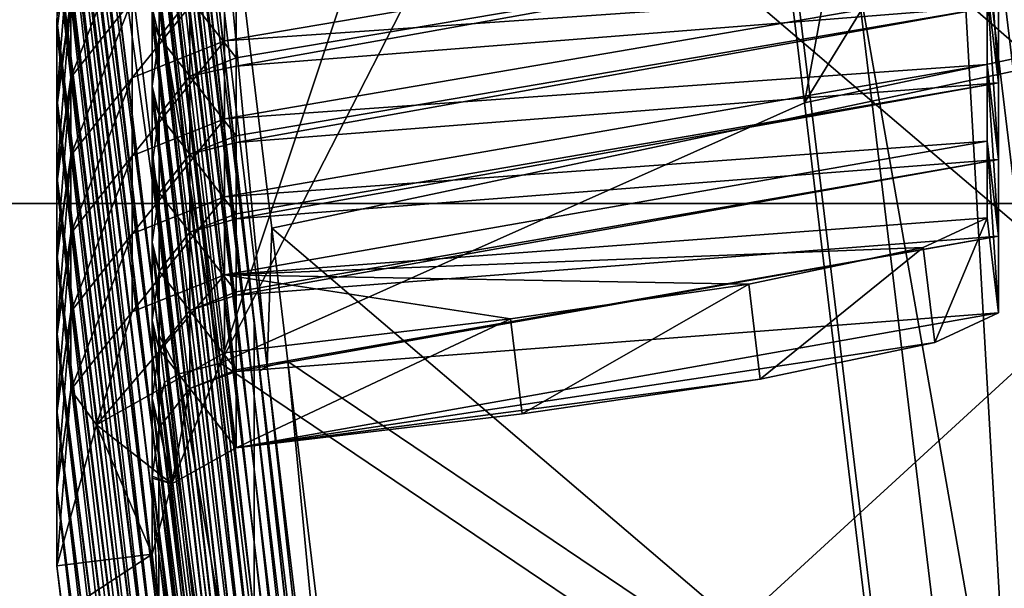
# Model space of a CAD drawing. Extents: x -1633 to 62, y -535 to 375.
# Tile 228 of 256: x -206 to -196, y 31 to 37. Entities that reach past the tile are written whole.
import ezdxf

# ---------------------------------------------------------------- set-up
doc = ezdxf.new("R2010")
doc.units = 0
doc.header["$LTSCALE"] = 33.374815
for name, color, linetype in [('1003', 7, 'CONTINUOUS'), ('1004', 7, 'CONTINUOUS'), ('1041', 7, 'CONTINUOUS'), ('1046', 7, 'CONTINUOUS'), ('1073', 7, 'CONTINUOUS'), ('1074', 7, 'CONTINUOUS'), ('1084', 7, 'CONTINUOUS'), ('1086', 7, 'CONTINUOUS'), ('1087', 7, 'CONTINUOUS'), ('1089', 7, 'CONTINUOUS'), ('1090', 7, 'CONTINUOUS'), ('1092', 7, 'CONTINUOUS'), ('1106', 7, 'CONTINUOUS'), ('409', 7, 'CONTINUOUS'), ('411', 7, 'CONTINUOUS'), ('46', 7, 'CONTINUOUS'), ('47', 7, 'CONTINUOUS'), ('997', 7, 'CONTINUOUS'), ('998', 7, 'CONTINUOUS')]:
    doc.layers.add(name, color=color, linetype=linetype)

msp = doc.modelspace()

# ---------------------------------------------------------------- linework, layer by layer
at = {"layer": '1003', "color": 7, "linetype": 'CONTINUOUS'}
for points in [[(-192.393, 44.984, 363.021), (-196.295, 44.158, 359.15), (-197.755, 36.245, 357.494), (-192.393, 44.984, 363.021)], [(-192.393, 44.984, 363.021), (-197.755, 36.245, 357.494), (-191.498, 37.568, 363.701), (-192.393, 44.984, 363.021)], [(-196.295, 44.158, 359.15), (-198.649, 43.66, 356.815), (-197.755, 36.245, 357.494), (-196.295, 44.158, 359.15)], [(-203.838, 33.535, 351.42), (-198.649, 43.66, 356.815), (-200.598, 43.248, 354.882), (-203.838, 33.535, 351.42)], [(-198.649, 43.66, 356.815), (-203.838, 33.535, 351.42), (-197.755, 36.245, 357.494), (-198.649, 43.66, 356.815)], [(-204.9, 42.338, 350.614), (-203.838, 33.535, 351.42), (-200.598, 43.248, 354.882), (-204.9, 42.338, 350.614)], [(-197.755, 36.245, 357.494), (-196.86, 28.83, 358.173), (-191.498, 37.568, 363.701), (-197.755, 36.245, 357.494)], [(-191.498, 37.568, 363.701), (-196.86, 28.83, 358.173), (-190.603, 30.153, 364.38), (-191.498, 37.568, 363.701)], [(-197.755, 36.245, 357.494), (-203.838, 33.535, 351.42), (-196.86, 28.83, 358.173), (-197.755, 36.245, 357.494)], [(-203.838, 33.535, 351.42), (-202.774, 24.724, 352.227), (-196.86, 28.83, 358.173), (-203.838, 33.535, 351.42)]]:
    msp.add_3dface(points, dxfattribs=at)
at = {"layer": '1004', "color": 7, "linetype": 'CONTINUOUS'}
for points in [[(-204.479, 33.831, 349.973), (-205.482, 42.058, 348.317), (-205.541, 41.991, 342.145), (-204.479, 33.831, 349.973)], [(-205.482, 42.14, 349.212), (-205.482, 42.058, 348.317), (-204.479, 33.831, 349.973), (-205.482, 42.14, 349.212)], [(-204.479, 33.072, 341.681), (-204.479, 33.831, 349.973), (-205.541, 41.991, 342.145), (-204.479, 33.072, 341.681)], [(-205.541, 41.757, 339.593), (-204.479, 33.072, 341.681), (-205.541, 41.991, 342.145), (-205.541, 41.757, 339.593)], [(-205.541, 41.178, 333.27), (-204.479, 33.072, 341.681), (-205.541, 41.757, 339.593), (-205.541, 41.178, 333.27)], [(-204.479, 32.313, 333.389), (-204.479, 33.072, 341.681), (-205.541, 41.178, 333.27), (-204.479, 32.313, 333.389)], [(-205.541, 40.963, 330.915), (-204.479, 32.313, 333.389), (-205.541, 41.178, 333.27), (-205.541, 40.963, 330.915)], [(-205.541, 40.366, 324.395), (-204.479, 32.313, 333.389), (-205.541, 40.963, 330.915), (-205.541, 40.366, 324.395)], [(-204.479, 31.553, 325.097), (-204.479, 32.313, 333.389), (-205.541, 40.366, 324.395), (-204.479, 31.553, 325.097)], [(-205.541, 40.168, 322.237), (-204.479, 31.553, 325.097), (-205.541, 40.366, 324.395), (-205.541, 40.168, 322.237)], [(-204.479, 30.794, 316.805), (-204.479, 31.553, 325.097), (-205.541, 40.168, 322.237), (-204.479, 30.794, 316.805)], [(-205.541, 39.553, 315.52), (-204.479, 30.794, 316.805), (-205.541, 40.168, 322.237), (-205.541, 39.553, 315.52)], [(-205.541, 39.373, 313.559), (-204.479, 30.794, 316.805), (-205.541, 39.553, 315.52), (-205.541, 39.373, 313.559)], [(-204.479, 30.035, 308.513), (-204.479, 30.794, 316.805), (-205.541, 39.373, 313.559), (-204.479, 30.035, 308.513)], [(-205.541, 38.74, 306.645), (-204.479, 30.035, 308.513), (-205.541, 39.373, 313.559), (-205.541, 38.74, 306.645)], [(-205.541, 38.579, 304.881), (-204.479, 30.035, 308.513), (-205.541, 38.74, 306.645), (-205.541, 38.579, 304.881)], [(-204.479, 29.275, 300.221), (-204.479, 30.035, 308.513), (-205.541, 38.579, 304.881), (-204.479, 29.275, 300.221)], [(-205.541, 37.928, 297.77), (-204.479, 29.275, 300.221), (-205.541, 38.579, 304.881), (-205.541, 37.928, 297.77)], [(-205.541, 37.784, 296.203), (-204.479, 29.275, 300.221), (-205.541, 37.928, 297.77), (-205.541, 37.784, 296.203)], [(-204.479, 28.516, 291.929), (-204.479, 29.275, 300.221), (-205.541, 37.784, 296.203), (-204.479, 28.516, 291.929)], [(-205.541, 37.115, 288.895), (-204.479, 28.516, 291.929), (-205.541, 37.784, 296.203), (-205.541, 37.115, 288.895)], [(-205.541, 36.989, 287.525), (-204.479, 28.516, 291.929), (-205.541, 37.115, 288.895), (-205.541, 36.989, 287.525)], [(-204.479, 27.757, 283.637), (-204.479, 28.516, 291.929), (-205.541, 36.989, 287.525), (-204.479, 27.757, 283.637)], [(-205.541, 36.302, 280.02), (-204.479, 27.757, 283.637), (-205.541, 36.989, 287.525), (-205.541, 36.302, 280.02)], [(-205.541, 36.195, 278.847), (-204.479, 27.757, 283.637), (-205.541, 36.302, 280.02), (-205.541, 36.195, 278.847)], [(-204.479, 26.998, 275.345), (-204.479, 27.757, 283.637), (-205.541, 36.195, 278.847), (-204.479, 26.998, 275.345)], [(-205.541, 35.49, 271.145), (-204.479, 26.998, 275.345), (-205.541, 36.195, 278.847), (-205.541, 35.49, 271.145)], [(-205.541, 35.4, 270.169), (-204.479, 26.998, 275.345), (-205.541, 35.49, 271.145), (-205.541, 35.4, 270.169)], [(-204.479, 26.238, 267.053), (-204.479, 26.998, 275.345), (-205.541, 35.4, 270.169), (-204.479, 26.238, 267.053)], [(-205.541, 34.677, 262.27), (-204.479, 26.238, 267.053), (-205.541, 35.4, 270.169), (-205.541, 34.677, 262.27)], [(-205.541, 34.606, 261.491), (-204.479, 26.238, 267.053), (-205.541, 34.677, 262.27), (-205.541, 34.606, 261.491)], [(-204.479, 25.479, 258.761), (-204.479, 26.238, 267.053), (-205.541, 34.606, 261.491), (-204.479, 25.479, 258.761)], [(-205.541, 33.864, 253.395), (-204.479, 25.479, 258.761), (-205.541, 34.606, 261.491), (-205.541, 33.864, 253.395)], [(-205.541, 33.811, 252.813), (-204.479, 25.479, 258.761), (-205.541, 33.864, 253.395), (-205.541, 33.811, 252.813)], [(-204.479, 24.72, 250.469), (-204.479, 25.479, 258.761), (-205.541, 33.811, 252.813), (-204.479, 24.72, 250.469)], [(-205.541, 33.051, 244.52), (-204.479, 24.72, 250.469), (-205.541, 33.811, 252.813), (-205.541, 33.051, 244.52)], [(-204.479, 33.831, 349.973), (-204.479, 33.072, 341.681), (-204.419, 33.337, 350.018), (-204.479, 33.831, 349.973)], [(-204.419, 33.337, 350.018), (-204.479, 33.072, 341.681), (-203.415, 25.02, 350.779), (-204.419, 33.337, 350.018)], [(-205.541, 33.016, 244.135), (-204.479, 24.72, 250.469), (-205.541, 33.051, 244.52), (-205.541, 33.016, 244.135)], [(-204.479, 33.072, 341.681), (-204.479, 32.313, 333.389), (-203.415, 24.26, 342.488), (-204.479, 33.072, 341.681)], [(-203.415, 25.02, 350.779), (-204.479, 33.072, 341.681), (-203.415, 24.26, 342.488), (-203.415, 25.02, 350.779)], [(-204.479, 23.96, 242.177), (-204.479, 24.72, 250.469), (-205.541, 33.016, 244.135), (-204.479, 23.96, 242.177)], [(-205.541, 32.239, 235.645), (-204.479, 23.96, 242.177), (-205.541, 33.016, 244.135), (-205.541, 32.239, 235.645)], [(-204.479, 32.313, 333.389), (-204.479, 31.553, 325.097), (-203.415, 23.501, 334.196), (-204.479, 32.313, 333.389)], [(-203.415, 24.26, 342.488), (-204.479, 32.313, 333.389), (-203.415, 23.501, 334.196), (-203.415, 24.26, 342.488)], [(-205.541, 32.222, 235.457), (-204.479, 23.96, 242.177), (-205.541, 32.239, 235.645), (-205.541, 32.222, 235.457)], [(-204.479, 23.201, 233.885), (-204.479, 23.96, 242.177), (-205.541, 32.222, 235.457), (-204.479, 23.201, 233.885)], [(-205.541, 31.427, 226.779), (-204.479, 23.201, 233.885), (-205.541, 32.222, 235.457), (-205.541, 31.427, 226.779)], [(-204.479, 31.553, 325.097), (-204.479, 30.794, 316.805), (-203.415, 22.742, 325.904), (-204.479, 31.553, 325.097)], [(-203.415, 23.501, 334.196), (-204.479, 31.553, 325.097), (-203.415, 22.742, 325.904), (-203.415, 23.501, 334.196)], [(-205.482, 30.933, 226.824), (-204.479, 23.201, 233.885), (-205.541, 31.427, 226.779), (-205.482, 30.933, 226.824)]]:
    msp.add_3dface(points, dxfattribs=at)
at = {"layer": '1041', "color": 7, "linetype": 'CONTINUOUS'}
for points in [[(-204.413, 42.302, 349.581), (-204.198, 42.358, 349.902), (-203.351, 33.5, 350.387), (-204.413, 42.302, 349.581)], [(-204.198, 42.358, 349.902), (-203.303, 34.942, 350.581), (-203.351, 33.5, 350.387), (-204.198, 42.358, 349.902)], [(-203.486, 33.95, 349.962), (-204.489, 42.258, 349.201), (-204.413, 42.302, 349.581), (-203.486, 33.95, 349.962)], [(-203.426, 33.456, 350.007), (-203.486, 33.95, 349.962), (-204.413, 42.302, 349.581), (-203.426, 33.456, 350.007)], [(-203.426, 33.456, 350.007), (-204.413, 42.302, 349.581), (-203.351, 33.5, 350.387), (-203.426, 33.456, 350.007)], [(-203.303, 34.942, 350.581), (-203.136, 33.555, 350.708), (-203.351, 33.5, 350.387), (-203.303, 34.942, 350.581)], [(-203.351, 33.5, 350.387), (-203.136, 33.555, 350.708), (-202.287, 24.688, 351.194), (-203.351, 33.5, 350.387)], [(-203.136, 33.555, 350.708), (-202.408, 27.527, 351.26), (-202.287, 24.688, 351.194), (-203.136, 33.555, 350.708)], [(-202.423, 25.138, 350.769), (-203.426, 33.456, 350.007), (-203.351, 33.5, 350.387), (-202.423, 25.138, 350.769)], [(-202.363, 24.644, 350.814), (-202.423, 25.138, 350.769), (-203.351, 33.5, 350.387), (-202.363, 24.644, 350.814)], [(-202.363, 24.644, 350.814), (-203.351, 33.5, 350.387), (-202.287, 24.688, 351.194), (-202.363, 24.644, 350.814)]]:
    msp.add_3dface(points, dxfattribs=at)
at = {"layer": '1046', "color": 7, "linetype": 'CONTINUOUS'}
for points in [[(-203.838, 33.535, 351.42), (-204.9, 42.338, 350.614), (-205.33, 42.227, 349.972), (-203.838, 33.535, 351.42)], [(-205.482, 42.14, 349.212), (-204.268, 33.425, 350.778), (-205.33, 42.227, 349.972), (-205.482, 42.14, 349.212)], [(-204.268, 33.425, 350.778), (-203.838, 33.535, 351.42), (-205.33, 42.227, 349.972), (-204.268, 33.425, 350.778)], [(-205.482, 42.14, 349.212), (-204.479, 33.831, 349.973), (-204.268, 33.425, 350.778), (-205.482, 42.14, 349.212)], [(-204.479, 33.831, 349.973), (-204.419, 33.337, 350.018), (-204.268, 33.425, 350.778), (-204.479, 33.831, 349.973)], [(-203.838, 33.535, 351.42), (-204.268, 33.425, 350.778), (-202.774, 24.724, 352.227), (-203.838, 33.535, 351.42)], [(-204.268, 33.425, 350.778), (-204.419, 33.337, 350.018), (-203.205, 24.613, 351.585), (-204.268, 33.425, 350.778)], [(-204.419, 33.337, 350.018), (-203.415, 25.02, 350.779), (-203.205, 24.613, 351.585), (-204.419, 33.337, 350.018)], [(-202.774, 24.724, 352.227), (-204.268, 33.425, 350.778), (-203.205, 24.613, 351.585), (-202.774, 24.724, 352.227)]]:
    msp.add_3dface(points, dxfattribs=at)
at = {"layer": '1073', "color": 7, "linetype": 'CONTINUOUS'}
for points in [[(-203.794, 36.892, 262.067), (-203.794, 37.705, 270.942), (-195.851, 38.243, 266.356), (-203.794, 36.892, 262.067)], [(-195.851, 37.445, 257.634), (-203.794, 36.892, 262.067), (-195.851, 38.243, 266.356), (-195.851, 37.445, 257.634)], [(-203.794, 36.079, 253.192), (-203.794, 36.892, 262.067), (-195.851, 37.445, 257.634), (-203.794, 36.079, 253.192)], [(-195.851, 36.646, 248.912), (-203.794, 36.079, 253.192), (-195.851, 37.445, 257.634), (-195.851, 36.646, 248.912)], [(-203.794, 35.267, 244.317), (-203.794, 36.079, 253.192), (-195.851, 36.646, 248.912), (-203.794, 35.267, 244.317)], [(-195.851, 35.847, 240.19), (-203.794, 35.267, 244.317), (-195.851, 36.646, 248.912), (-195.851, 35.847, 240.19)], [(-203.794, 34.454, 235.442), (-203.794, 35.267, 244.317), (-195.851, 35.847, 240.19), (-203.794, 34.454, 235.442)], [(-195.851, 35.049, 231.468), (-203.794, 34.454, 235.442), (-195.851, 35.847, 240.19), (-195.851, 35.049, 231.468)], [(-203.794, 34.454, 235.442), (-195.851, 35.049, 231.468), (-196.517, 34.741, 228.986), (-203.794, 34.454, 235.442)], [(-198.333, 34.357, 227.184), (-203.794, 34.454, 235.442), (-196.517, 34.741, 228.986), (-198.333, 34.357, 227.184)], [(-203.794, 33.642, 226.576), (-203.794, 34.454, 235.442), (-200.816, 33.999, 226.544), (-203.794, 33.642, 226.576)], [(-200.816, 33.999, 226.544), (-203.794, 34.454, 235.442), (-198.333, 34.357, 227.184), (-200.816, 33.999, 226.544)]]:
    msp.add_3dface(points, dxfattribs=at)
at = {"layer": '1074', "color": 7, "linetype": 'CONTINUOUS'}
for points in [[(-203.675, 36.716, 271.033), (-203.675, 36.627, 270.057), (-195.732, 38.053, 275.168), (-203.675, 36.716, 271.033)], [(-195.732, 38.053, 275.168), (-203.675, 36.627, 270.057), (-195.732, 37.255, 266.446), (-195.732, 38.053, 275.168)], [(-203.675, 37.421, 278.735), (-203.675, 36.716, 271.033), (-195.732, 38.053, 275.168), (-203.675, 37.421, 278.735)], [(-203.675, 35.903, 262.158), (-203.675, 35.832, 261.379), (-195.732, 37.255, 266.446), (-203.675, 35.903, 262.158)], [(-195.732, 37.255, 266.446), (-203.675, 35.832, 261.379), (-195.732, 36.456, 257.724), (-195.732, 37.255, 266.446)], [(-203.675, 36.627, 270.057), (-203.675, 35.903, 262.158), (-195.732, 37.255, 266.446), (-203.675, 36.627, 270.057)], [(-203.675, 35.091, 253.283), (-203.675, 35.037, 252.701), (-195.732, 36.456, 257.724), (-203.675, 35.091, 253.283)], [(-195.732, 36.456, 257.724), (-203.675, 35.037, 252.701), (-195.732, 35.657, 249.003), (-195.732, 36.456, 257.724)], [(-203.675, 35.832, 261.379), (-203.675, 35.091, 253.283), (-195.732, 36.456, 257.724), (-203.675, 35.832, 261.379)], [(-203.675, 34.278, 244.408), (-203.675, 34.243, 244.023), (-195.732, 35.657, 249.003), (-203.675, 34.278, 244.408)], [(-195.732, 35.657, 249.003), (-203.675, 34.243, 244.023), (-195.732, 34.859, 240.281), (-195.732, 35.657, 249.003)], [(-203.675, 35.037, 252.701), (-203.675, 34.278, 244.408), (-195.732, 35.657, 249.003), (-203.675, 35.037, 252.701)], [(-203.675, 33.465, 235.533), (-203.675, 33.448, 235.345), (-195.732, 34.859, 240.281), (-203.675, 33.465, 235.533)], [(-195.732, 34.859, 240.281), (-203.675, 33.448, 235.345), (-195.732, 34.06, 231.559), (-195.732, 34.859, 240.281)], [(-203.675, 34.243, 244.023), (-203.675, 33.465, 235.533), (-195.732, 34.859, 240.281), (-203.675, 34.243, 244.023)], [(-203.675, 33.448, 235.345), (-203.675, 32.653, 226.667), (-195.732, 34.06, 231.559), (-203.675, 33.448, 235.345)], [(-195.732, 34.06, 231.559), (-203.675, 32.653, 226.667), (-196.397, 33.752, 229.076), (-195.732, 34.06, 231.559)], [(-196.397, 33.752, 229.076), (-203.675, 32.653, 226.667), (-198.214, 33.368, 227.274), (-196.397, 33.752, 229.076)], [(-203.675, 32.653, 226.667), (-200.696, 33.01, 226.634), (-198.214, 33.368, 227.274), (-203.675, 32.653, 226.667)]]:
    msp.add_3dface(points, dxfattribs=at)
at = {"layer": '1084', "color": 7, "linetype": 'CONTINUOUS'}
for points in [[(-204.548, 31.546, 226.768), (-205.482, 30.933, 226.824), (-205.541, 31.427, 226.779), (-204.548, 31.546, 226.768)], [(-204.548, 31.546, 226.768), (-204.489, 31.051, 226.813), (-205.482, 30.933, 226.824), (-204.548, 31.546, 226.768)]]:
    msp.add_3dface(points, dxfattribs=at)
at = {"layer": '1086', "color": 7, "linetype": 'CONTINUOUS'}
for points in [[(-205.541, 36.302, 280.02), (-205.541, 36.989, 287.525), (-205.395, 38.135, 288.802), (-205.541, 36.302, 280.02)], [(-205.395, 37.323, 279.927), (-205.541, 36.302, 280.02), (-205.395, 38.135, 288.802), (-205.395, 37.323, 279.927)], [(-205.541, 36.989, 287.525), (-205.541, 37.115, 288.895), (-205.395, 38.135, 288.802), (-205.541, 36.989, 287.525)], [(-204.755, 37.321, 270.977), (-205.395, 36.51, 271.052), (-204.755, 38.134, 279.852), (-204.755, 37.321, 270.977)], [(-204.755, 38.134, 279.852), (-205.395, 36.51, 271.052), (-205.395, 37.323, 279.927), (-204.755, 38.134, 279.852)], [(-203.794, 36.892, 262.067), (-204.755, 36.508, 262.102), (-203.794, 37.705, 270.942), (-203.794, 36.892, 262.067)], [(-203.794, 37.705, 270.942), (-204.755, 36.508, 262.102), (-204.755, 37.321, 270.977), (-203.794, 37.705, 270.942)], [(-205.541, 35.49, 271.145), (-205.541, 36.195, 278.847), (-205.395, 37.323, 279.927), (-205.541, 35.49, 271.145)], [(-205.395, 36.51, 271.052), (-205.541, 35.49, 271.145), (-205.395, 37.323, 279.927), (-205.395, 36.51, 271.052)], [(-205.541, 36.195, 278.847), (-205.541, 36.302, 280.02), (-205.395, 37.323, 279.927), (-205.541, 36.195, 278.847)], [(-204.755, 36.508, 262.102), (-205.395, 35.697, 262.177), (-204.755, 37.321, 270.977), (-204.755, 36.508, 262.102)], [(-204.755, 37.321, 270.977), (-205.395, 35.697, 262.177), (-205.395, 36.51, 271.052), (-204.755, 37.321, 270.977)], [(-203.794, 36.079, 253.192), (-204.755, 35.696, 253.227), (-203.794, 36.892, 262.067), (-203.794, 36.079, 253.192)], [(-203.794, 36.892, 262.067), (-204.755, 35.696, 253.227), (-204.755, 36.508, 262.102), (-203.794, 36.892, 262.067)], [(-205.541, 34.677, 262.27), (-205.541, 35.4, 270.169), (-205.395, 36.51, 271.052), (-205.541, 34.677, 262.27)], [(-205.395, 35.697, 262.177), (-205.541, 34.677, 262.27), (-205.395, 36.51, 271.052), (-205.395, 35.697, 262.177)], [(-205.541, 35.4, 270.169), (-205.541, 35.49, 271.145), (-205.395, 36.51, 271.052), (-205.541, 35.4, 270.169)], [(-204.755, 35.696, 253.227), (-205.395, 34.885, 253.302), (-204.755, 36.508, 262.102), (-204.755, 35.696, 253.227)], [(-204.755, 36.508, 262.102), (-205.395, 34.885, 253.302), (-205.395, 35.697, 262.177), (-204.755, 36.508, 262.102)], [(-203.794, 35.267, 244.317), (-204.755, 34.883, 244.352), (-203.794, 36.079, 253.192), (-203.794, 35.267, 244.317)], [(-203.794, 36.079, 253.192), (-204.755, 34.883, 244.352), (-204.755, 35.696, 253.227), (-203.794, 36.079, 253.192)], [(-205.541, 33.864, 253.395), (-205.541, 34.606, 261.491), (-205.395, 35.697, 262.177), (-205.541, 33.864, 253.395)], [(-205.395, 34.885, 253.302), (-205.541, 33.864, 253.395), (-205.395, 35.697, 262.177), (-205.395, 34.885, 253.302)], [(-205.541, 34.606, 261.491), (-205.541, 34.677, 262.27), (-205.395, 35.697, 262.177), (-205.541, 34.606, 261.491)], [(-204.755, 34.883, 244.352), (-205.395, 34.072, 244.427), (-204.755, 35.696, 253.227), (-204.755, 34.883, 244.352)], [(-204.755, 35.696, 253.227), (-205.395, 34.072, 244.427), (-205.395, 34.885, 253.302), (-204.755, 35.696, 253.227)], [(-203.794, 34.454, 235.442), (-204.755, 34.07, 235.477), (-203.794, 35.267, 244.317), (-203.794, 34.454, 235.442)], [(-203.794, 35.267, 244.317), (-204.755, 34.07, 235.477), (-204.755, 34.883, 244.352), (-203.794, 35.267, 244.317)], [(-205.541, 33.051, 244.52), (-205.541, 33.811, 252.813), (-205.395, 34.885, 253.302), (-205.541, 33.051, 244.52)], [(-205.395, 34.072, 244.427), (-205.541, 33.051, 244.52), (-205.395, 34.885, 253.302), (-205.395, 34.072, 244.427)], [(-205.541, 33.811, 252.813), (-205.541, 33.864, 253.395), (-205.395, 34.885, 253.302), (-205.541, 33.811, 252.813)], [(-204.755, 34.07, 235.477), (-205.395, 33.259, 235.552), (-204.755, 34.883, 244.352), (-204.755, 34.07, 235.477)], [(-204.755, 34.883, 244.352), (-205.395, 33.259, 235.552), (-205.395, 34.072, 244.427), (-204.755, 34.883, 244.352)], [(-203.794, 34.454, 235.442), (-203.794, 33.642, 226.576), (-205.128, 32.895, 226.645), (-203.794, 34.454, 235.442)], [(-204.755, 34.07, 235.477), (-203.794, 34.454, 235.442), (-205.128, 32.895, 226.645), (-204.755, 34.07, 235.477)], [(-205.541, 32.239, 235.645), (-205.541, 33.016, 244.135), (-205.395, 34.072, 244.427), (-205.541, 32.239, 235.645)], [(-205.395, 33.259, 235.552), (-205.541, 32.239, 235.645), (-205.395, 34.072, 244.427), (-205.395, 33.259, 235.552)], [(-205.541, 33.016, 244.135), (-205.541, 33.051, 244.52), (-205.395, 34.072, 244.427), (-205.541, 33.016, 244.135)], [(-205.395, 33.259, 235.552), (-204.755, 34.07, 235.477), (-205.128, 32.895, 226.645), (-205.395, 33.259, 235.552)], [(-205.541, 31.427, 226.779), (-205.541, 32.222, 235.457), (-205.395, 33.259, 235.552), (-205.541, 31.427, 226.779)], [(-205.541, 31.427, 226.779), (-205.395, 33.259, 235.552), (-205.128, 32.895, 226.645), (-205.541, 31.427, 226.779)], [(-205.541, 32.222, 235.457), (-205.541, 32.239, 235.645), (-205.395, 33.259, 235.552), (-205.541, 32.222, 235.457)]]:
    msp.add_3dface(points, dxfattribs=at)
at = {"layer": '1087', "color": 7, "linetype": 'CONTINUOUS'}
for points in [[(-204.548, 37.234, 288.884), (-204.475, 36.931, 279.962), (-204.475, 37.744, 288.837), (-204.548, 37.234, 288.884)], [(-204.475, 36.931, 279.962), (-204.155, 37.337, 279.925), (-204.475, 37.744, 288.837), (-204.475, 36.931, 279.962)], [(-204.475, 36.931, 279.962), (-204.155, 36.524, 271.05), (-204.155, 37.337, 279.925), (-204.475, 36.931, 279.962)], [(-203.675, 36.716, 271.033), (-203.675, 37.421, 278.735), (-204.155, 37.337, 279.925), (-203.675, 36.716, 271.033)], [(-204.155, 36.524, 271.05), (-203.675, 36.716, 271.033), (-204.155, 37.337, 279.925), (-204.155, 36.524, 271.05)], [(-204.548, 37.234, 288.884), (-204.548, 37.108, 287.514), (-204.475, 36.931, 279.962), (-204.548, 37.234, 288.884)], [(-204.548, 37.108, 287.514), (-204.548, 36.421, 280.009), (-204.475, 36.931, 279.962), (-204.548, 37.108, 287.514)], [(-204.548, 36.421, 280.009), (-204.475, 36.119, 271.087), (-204.475, 36.931, 279.962), (-204.548, 36.421, 280.009)], [(-204.475, 36.119, 271.087), (-204.155, 36.524, 271.05), (-204.475, 36.931, 279.962), (-204.475, 36.119, 271.087)], [(-203.675, 36.627, 270.057), (-203.675, 36.716, 271.033), (-204.155, 36.524, 271.05), (-203.675, 36.627, 270.057)], [(-203.675, 35.903, 262.158), (-203.675, 36.627, 270.057), (-204.155, 36.524, 271.05), (-203.675, 35.903, 262.158)], [(-204.475, 36.119, 271.087), (-204.155, 35.711, 262.175), (-204.155, 36.524, 271.05), (-204.475, 36.119, 271.087)], [(-204.155, 35.711, 262.175), (-203.675, 35.903, 262.158), (-204.155, 36.524, 271.05), (-204.155, 35.711, 262.175)], [(-204.548, 36.421, 280.009), (-204.548, 36.314, 278.836), (-204.475, 36.119, 271.087), (-204.548, 36.421, 280.009)], [(-204.548, 36.314, 278.836), (-204.548, 35.608, 271.134), (-204.475, 36.119, 271.087), (-204.548, 36.314, 278.836)], [(-204.548, 35.608, 271.134), (-204.475, 35.306, 262.212), (-204.475, 36.119, 271.087), (-204.548, 35.608, 271.134)], [(-204.475, 35.306, 262.212), (-204.155, 35.711, 262.175), (-204.475, 36.119, 271.087), (-204.475, 35.306, 262.212)], [(-203.675, 35.832, 261.379), (-203.675, 35.903, 262.158), (-204.155, 35.711, 262.175), (-203.675, 35.832, 261.379)], [(-203.675, 35.091, 253.283), (-203.675, 35.832, 261.379), (-204.155, 35.711, 262.175), (-203.675, 35.091, 253.283)], [(-204.475, 35.306, 262.212), (-204.155, 34.899, 253.3), (-204.155, 35.711, 262.175), (-204.475, 35.306, 262.212)], [(-204.155, 34.899, 253.3), (-203.675, 35.091, 253.283), (-204.155, 35.711, 262.175), (-204.155, 34.899, 253.3)], [(-204.548, 35.608, 271.134), (-204.548, 35.519, 270.158), (-204.475, 35.306, 262.212), (-204.548, 35.608, 271.134)], [(-204.548, 35.519, 270.158), (-204.548, 34.796, 262.259), (-204.475, 35.306, 262.212), (-204.548, 35.519, 270.158)], [(-204.548, 34.796, 262.259), (-204.475, 34.493, 253.337), (-204.475, 35.306, 262.212), (-204.548, 34.796, 262.259)], [(-204.475, 34.493, 253.337), (-204.155, 34.899, 253.3), (-204.475, 35.306, 262.212), (-204.475, 34.493, 253.337)], [(-203.675, 35.037, 252.701), (-203.675, 35.091, 253.283), (-204.155, 34.899, 253.3), (-203.675, 35.037, 252.701)], [(-203.675, 34.278, 244.408), (-203.675, 35.037, 252.701), (-204.155, 34.899, 253.3), (-203.675, 34.278, 244.408)], [(-204.475, 34.493, 253.337), (-204.155, 34.086, 244.425), (-204.155, 34.899, 253.3), (-204.475, 34.493, 253.337)], [(-204.155, 34.086, 244.425), (-203.675, 34.278, 244.408), (-204.155, 34.899, 253.3), (-204.155, 34.086, 244.425)], [(-204.548, 34.796, 262.259), (-204.548, 34.724, 261.48), (-204.475, 34.493, 253.337), (-204.548, 34.796, 262.259)], [(-204.548, 34.724, 261.48), (-204.548, 33.983, 253.384), (-204.475, 34.493, 253.337), (-204.548, 34.724, 261.48)], [(-204.548, 33.983, 253.384), (-204.475, 33.681, 244.463), (-204.475, 34.493, 253.337), (-204.548, 33.983, 253.384)], [(-204.475, 33.681, 244.463), (-204.155, 34.086, 244.425), (-204.475, 34.493, 253.337), (-204.475, 33.681, 244.463)], [(-203.675, 34.243, 244.023), (-203.675, 34.278, 244.408), (-204.155, 34.086, 244.425), (-203.675, 34.243, 244.023)], [(-203.675, 33.465, 235.533), (-203.675, 34.243, 244.023), (-204.155, 34.086, 244.425), (-203.675, 33.465, 235.533)], [(-204.475, 33.681, 244.463), (-204.155, 33.273, 235.55), (-204.155, 34.086, 244.425), (-204.475, 33.681, 244.463)], [(-204.155, 33.273, 235.55), (-203.675, 33.465, 235.533), (-204.155, 34.086, 244.425), (-204.155, 33.273, 235.55)], [(-204.548, 33.983, 253.384), (-204.548, 33.93, 252.802), (-204.475, 33.681, 244.463), (-204.548, 33.983, 253.384)], [(-204.548, 33.93, 252.802), (-204.548, 33.17, 244.509), (-204.475, 33.681, 244.463), (-204.548, 33.93, 252.802)], [(-204.548, 33.17, 244.509), (-204.475, 32.868, 235.588), (-204.475, 33.681, 244.463), (-204.548, 33.17, 244.509)], [(-204.475, 32.868, 235.588), (-204.155, 33.273, 235.55), (-204.475, 33.681, 244.463), (-204.475, 32.868, 235.588)], [(-203.675, 33.448, 235.345), (-203.675, 33.465, 235.533), (-204.155, 33.273, 235.55), (-203.675, 33.448, 235.345)], [(-203.675, 32.653, 226.667), (-203.675, 33.448, 235.345), (-204.155, 33.273, 235.55), (-203.675, 32.653, 226.667)], [(-204.475, 32.868, 235.588), (-204.342, 32.28, 226.701), (-204.155, 33.273, 235.55), (-204.475, 32.868, 235.588)], [(-204.342, 32.28, 226.701), (-203.675, 32.653, 226.667), (-204.155, 33.273, 235.55), (-204.342, 32.28, 226.701)], [(-204.548, 33.17, 244.509), (-204.548, 33.135, 244.124), (-204.475, 32.868, 235.588), (-204.548, 33.17, 244.509)], [(-204.548, 33.135, 244.124), (-204.548, 32.358, 235.634), (-204.475, 32.868, 235.588), (-204.548, 33.135, 244.124)], [(-204.548, 32.358, 235.634), (-204.342, 32.28, 226.701), (-204.475, 32.868, 235.588), (-204.548, 32.358, 235.634)], [(-204.548, 32.358, 235.634), (-204.548, 32.34, 235.446), (-204.342, 32.28, 226.701), (-204.548, 32.358, 235.634)], [(-204.548, 32.34, 235.446), (-204.548, 31.546, 226.768), (-204.342, 32.28, 226.701), (-204.548, 32.34, 235.446)]]:
    msp.add_3dface(points, dxfattribs=at)
at = {"layer": '1089', "color": 7, "linetype": 'CONTINUOUS'}
for points in [[(-203.675, 32.653, 226.667), (-203.794, 33.642, 226.576), (-200.816, 33.999, 226.544), (-203.675, 32.653, 226.667)], [(-200.696, 33.01, 226.634), (-203.675, 32.653, 226.667), (-200.816, 33.999, 226.544), (-200.696, 33.01, 226.634)]]:
    msp.add_3dface(points, dxfattribs=at)
at = {"layer": '1090', "color": 7, "linetype": 'CONTINUOUS'}
for points in [[(-195.732, 37.255, 266.446), (-195.732, 36.456, 257.724), (-195.851, 38.243, 266.356), (-195.732, 37.255, 266.446)], [(-195.732, 36.456, 257.724), (-195.851, 37.445, 257.634), (-195.851, 38.243, 266.356), (-195.732, 36.456, 257.724)], [(-195.732, 36.456, 257.724), (-195.732, 35.657, 249.003), (-195.851, 37.445, 257.634), (-195.732, 36.456, 257.724)], [(-195.732, 35.657, 249.003), (-195.851, 36.646, 248.912), (-195.851, 37.445, 257.634), (-195.732, 35.657, 249.003)], [(-195.732, 35.657, 249.003), (-195.732, 34.859, 240.281), (-195.851, 36.646, 248.912), (-195.732, 35.657, 249.003)], [(-195.732, 34.859, 240.281), (-195.851, 35.847, 240.19), (-195.851, 36.646, 248.912), (-195.732, 34.859, 240.281)], [(-195.732, 34.859, 240.281), (-195.732, 34.06, 231.559), (-195.851, 35.847, 240.19), (-195.732, 34.859, 240.281)], [(-195.732, 34.06, 231.559), (-195.851, 35.049, 231.468), (-195.851, 35.847, 240.19), (-195.732, 34.06, 231.559)]]:
    msp.add_3dface(points, dxfattribs=at)
at = {"layer": '1092', "color": 7, "linetype": 'CONTINUOUS'}
for points in [[(-205.128, 32.895, 226.645), (-203.794, 33.642, 226.576), (-204.342, 32.28, 226.701), (-205.128, 32.895, 226.645)], [(-204.342, 32.28, 226.701), (-203.794, 33.642, 226.576), (-203.675, 32.653, 226.667), (-204.342, 32.28, 226.701)], [(-204.548, 31.546, 226.768), (-205.541, 31.427, 226.779), (-205.128, 32.895, 226.645), (-204.548, 31.546, 226.768)], [(-204.548, 31.546, 226.768), (-205.128, 32.895, 226.645), (-204.342, 32.28, 226.701), (-204.548, 31.546, 226.768)]]:
    msp.add_3dface(points, dxfattribs=at)
at = {"layer": '1106', "color": 7, "linetype": 'CONTINUOUS'}
for points in [[(-195.851, 35.049, 231.468), (-196.397, 33.752, 229.076), (-196.517, 34.741, 228.986), (-195.851, 35.049, 231.468)], [(-195.732, 34.06, 231.559), (-196.397, 33.752, 229.076), (-195.851, 35.049, 231.468), (-195.732, 34.06, 231.559)], [(-198.214, 33.368, 227.274), (-198.333, 34.357, 227.184), (-196.517, 34.741, 228.986), (-198.214, 33.368, 227.274)], [(-196.397, 33.752, 229.076), (-198.214, 33.368, 227.274), (-196.517, 34.741, 228.986), (-196.397, 33.752, 229.076)], [(-200.696, 33.01, 226.634), (-200.816, 33.999, 226.544), (-198.333, 34.357, 227.184), (-200.696, 33.01, 226.634)], [(-198.214, 33.368, 227.274), (-200.696, 33.01, 226.634), (-198.333, 34.357, 227.184), (-198.214, 33.368, 227.274)]]:
    msp.add_3dface(points, dxfattribs=at)
at = {"layer": '409', "color": 7, "linetype": 'CONTINUOUS'}
for points in [[(-270.544, 35.198, -222.23), (-270.544, 102.148, -200.476), (-193.658, 35.198, -222.23), (-270.544, 35.198, -222.23)], [(-193.658, 35.198, -222.23), (-270.544, 102.148, -200.476), (-193.658, 102.148, -200.476), (-193.658, 35.198, -222.23)], [(-270.544, -35.198, -222.23), (-270.544, 35.198, -222.23), (-193.658, -35.198, -222.23), (-270.544, -35.198, -222.23)], [(-193.658, -35.198, -222.23), (-270.544, 35.198, -222.23), (-193.658, 35.198, -222.23), (-193.658, -35.198, -222.23)]]:
    msp.add_3dface(points, dxfattribs=at)
at = {"layer": '411', "color": 7, "linetype": 'CONTINUOUS'}
for points in [[(-270.544, 102.148, 200.476), (-270.544, 35.198, 222.23), (-193.658, 102.148, 200.476), (-270.544, 102.148, 200.476)], [(-193.658, 102.148, 200.476), (-270.544, 35.198, 222.23), (-193.658, 35.198, 222.23), (-193.658, 102.148, 200.476)], [(-270.544, 35.198, 222.23), (-270.544, -35.198, 222.23), (-193.658, 35.198, 222.23), (-270.544, 35.198, 222.23)], [(-193.658, 35.198, 222.23), (-270.544, -35.198, 222.23), (-193.658, -35.198, 222.23), (-193.658, 35.198, 222.23)]]:
    msp.add_3dface(points, dxfattribs=at)
at = {"layer": '46', "color": 7, "linetype": 'CONTINUOUS'}
for points in [[(-191.984, 53.035, 342.81), (-188.885, 27.774, 346.099), (-197.042, 48.684, 345.993), (-191.984, 53.035, 342.81)], [(-199.265, 49.302, 351.67), (-194.517, 9.996, 355.406), (-196.829, 50.466, 357.172), (-199.265, 49.302, 351.67)], [(-190.548, 46.457, 360.023), (-196.829, 50.466, 357.172), (-192.002, 10.455, 360.976), (-190.548, 46.457, 360.023)], [(-196.829, 50.466, 357.172), (-194.517, 9.996, 355.406), (-192.002, 10.455, 360.976), (-196.829, 50.466, 357.172)], [(-197.042, 48.684, 345.993), (-192.372, 10.076, 349.665), (-199.265, 49.302, 351.67), (-197.042, 48.684, 345.993)], [(-199.265, 49.302, 351.67), (-192.372, 10.076, 349.665), (-194.517, 9.996, 355.406), (-199.265, 49.302, 351.67)], [(-197.042, 48.684, 345.993), (-188.885, 27.774, 346.099), (-192.372, 10.076, 349.665), (-197.042, 48.684, 345.993)]]:
    msp.add_3dface(points, dxfattribs=at)
at = {"layer": '47', "color": 7, "linetype": 'CONTINUOUS'}
for points in [[(-190.645, 10.569, 359.51), (-197.28, 49.535, 351.595), (-195.453, 50.408, 355.722), (-190.645, 10.569, 359.51)], [(-192.532, 10.225, 355.333), (-195.613, 49.072, 347.337), (-197.28, 49.535, 351.595), (-192.532, 10.225, 355.333)], [(-192.532, 10.225, 355.333), (-197.28, 49.535, 351.595), (-190.645, 10.569, 359.51), (-192.532, 10.225, 355.333)]]:
    msp.add_3dface(points, dxfattribs=at)
at = {"layer": '997', "color": 7, "linetype": 'CONTINUOUS'}
for points in [[(-197.052, 36.264, 356.782), (-204.198, 42.358, 349.902), (-197.947, 43.68, 356.103), (-197.052, 36.264, 356.782)], [(-197.052, 36.264, 356.782), (-197.947, 43.68, 356.103), (-190.796, 37.588, 362.989), (-197.052, 36.264, 356.782)], [(-203.303, 34.942, 350.581), (-204.198, 42.358, 349.902), (-197.052, 36.264, 356.782), (-203.303, 34.942, 350.581)], [(-189.901, 30.173, 363.668), (-197.052, 36.264, 356.782), (-190.796, 37.588, 362.989), (-189.901, 30.173, 363.668)], [(-196.158, 28.849, 357.461), (-203.303, 34.942, 350.581), (-197.052, 36.264, 356.782), (-196.158, 28.849, 357.461)], [(-196.158, 28.849, 357.461), (-197.052, 36.264, 356.782), (-189.901, 30.173, 363.668), (-196.158, 28.849, 357.461)], [(-203.136, 33.555, 350.708), (-203.303, 34.942, 350.581), (-196.158, 28.849, 357.461), (-203.136, 33.555, 350.708)], [(-202.408, 27.527, 351.26), (-203.136, 33.555, 350.708), (-196.158, 28.849, 357.461), (-202.408, 27.527, 351.26)]]:
    msp.add_3dface(points, dxfattribs=at)
at = {"layer": '998', "color": 7, "linetype": 'CONTINUOUS'}
for points in [[(-204.489, 42.176, 348.306), (-203.486, 33.191, 341.67), (-204.548, 42.671, 348.26), (-204.489, 42.176, 348.306)], [(-204.548, 42.671, 348.26), (-203.486, 33.191, 341.67), (-204.548, 42.11, 342.134), (-204.548, 42.671, 348.26)], [(-203.486, 33.95, 349.962), (-203.486, 33.191, 341.67), (-204.489, 42.258, 349.201), (-203.486, 33.95, 349.962)], [(-204.489, 42.258, 349.201), (-203.486, 33.191, 341.67), (-204.489, 42.176, 348.306), (-204.489, 42.258, 349.201)], [(-204.548, 42.11, 342.134), (-203.486, 33.191, 341.67), (-204.548, 41.876, 339.582), (-204.548, 42.11, 342.134)], [(-203.486, 33.191, 341.67), (-203.486, 32.431, 333.378), (-204.548, 41.876, 339.582), (-203.486, 33.191, 341.67)], [(-204.548, 41.876, 339.582), (-203.486, 32.431, 333.378), (-204.548, 41.297, 333.259), (-204.548, 41.876, 339.582)], [(-204.548, 41.297, 333.259), (-203.486, 32.431, 333.378), (-204.548, 41.082, 330.904), (-204.548, 41.297, 333.259)], [(-203.486, 32.431, 333.378), (-203.486, 31.672, 325.086), (-204.548, 41.082, 330.904), (-203.486, 32.431, 333.378)], [(-204.548, 41.082, 330.904), (-203.486, 31.672, 325.086), (-204.548, 40.484, 324.384), (-204.548, 41.082, 330.904)], [(-204.548, 40.484, 324.384), (-203.486, 31.672, 325.086), (-204.548, 40.287, 322.226), (-204.548, 40.484, 324.384)], [(-203.486, 31.672, 325.086), (-203.486, 30.913, 316.794), (-204.548, 40.287, 322.226), (-203.486, 31.672, 325.086)], [(-204.548, 40.287, 322.226), (-203.486, 30.913, 316.794), (-204.548, 39.672, 315.509), (-204.548, 40.287, 322.226)], [(-203.486, 30.913, 316.794), (-203.486, 30.154, 308.502), (-204.548, 39.672, 315.509), (-203.486, 30.913, 316.794)], [(-204.548, 39.672, 315.509), (-203.486, 30.154, 308.502), (-204.548, 39.492, 313.548), (-204.548, 39.672, 315.509)], [(-204.548, 39.492, 313.548), (-203.486, 30.154, 308.502), (-204.548, 38.859, 306.634), (-204.548, 39.492, 313.548)], [(-203.486, 30.154, 308.502), (-203.486, 29.394, 300.21), (-204.548, 38.859, 306.634), (-203.486, 30.154, 308.502)], [(-204.548, 38.859, 306.634), (-203.486, 29.394, 300.21), (-204.548, 38.698, 304.87), (-204.548, 38.859, 306.634)], [(-204.548, 38.698, 304.87), (-203.486, 29.394, 300.21), (-204.548, 38.046, 297.759), (-204.548, 38.698, 304.87)], [(-203.486, 29.394, 300.21), (-203.486, 28.635, 291.918), (-204.548, 38.046, 297.759), (-203.486, 29.394, 300.21)], [(-204.548, 38.046, 297.759), (-203.486, 28.635, 291.918), (-204.548, 37.903, 296.192), (-204.548, 38.046, 297.759)], [(-204.548, 37.903, 296.192), (-203.486, 28.635, 291.918), (-204.548, 37.234, 288.884), (-204.548, 37.903, 296.192)], [(-203.486, 28.635, 291.918), (-203.486, 27.876, 283.626), (-204.548, 37.234, 288.884), (-203.486, 28.635, 291.918)], [(-204.548, 37.234, 288.884), (-203.486, 27.876, 283.626), (-204.548, 37.108, 287.514), (-204.548, 37.234, 288.884)], [(-204.548, 37.108, 287.514), (-203.486, 27.876, 283.626), (-204.548, 36.421, 280.009), (-204.548, 37.108, 287.514)], [(-203.486, 27.876, 283.626), (-203.486, 27.116, 275.334), (-204.548, 36.421, 280.009), (-203.486, 27.876, 283.626)], [(-204.548, 36.421, 280.009), (-203.486, 27.116, 275.334), (-204.548, 36.314, 278.836), (-204.548, 36.421, 280.009)], [(-204.548, 36.314, 278.836), (-203.486, 27.116, 275.334), (-204.548, 35.608, 271.134), (-204.548, 36.314, 278.836)], [(-203.486, 27.116, 275.334), (-203.486, 26.357, 267.042), (-204.548, 35.608, 271.134), (-203.486, 27.116, 275.334)], [(-204.548, 35.608, 271.134), (-203.486, 26.357, 267.042), (-204.548, 35.519, 270.158), (-204.548, 35.608, 271.134)], [(-204.548, 35.519, 270.158), (-203.486, 26.357, 267.042), (-204.548, 34.796, 262.259), (-204.548, 35.519, 270.158)], [(-203.486, 26.357, 267.042), (-203.486, 25.598, 258.75), (-204.548, 34.796, 262.259), (-203.486, 26.357, 267.042)], [(-204.548, 34.796, 262.259), (-203.486, 25.598, 258.75), (-204.548, 34.724, 261.48), (-204.548, 34.796, 262.259)], [(-204.548, 34.724, 261.48), (-203.486, 25.598, 258.75), (-204.548, 33.983, 253.384), (-204.548, 34.724, 261.48)], [(-203.486, 25.598, 258.75), (-203.486, 24.839, 250.458), (-204.548, 33.983, 253.384), (-203.486, 25.598, 258.75)], [(-204.548, 33.983, 253.384), (-203.486, 24.839, 250.458), (-204.548, 33.93, 252.802), (-204.548, 33.983, 253.384)], [(-203.486, 33.191, 341.67), (-203.486, 33.95, 349.962), (-202.423, 24.379, 342.477), (-203.486, 33.191, 341.67)], [(-202.423, 24.379, 342.477), (-203.486, 33.95, 349.962), (-203.426, 33.456, 350.007), (-202.423, 24.379, 342.477)], [(-204.548, 33.93, 252.802), (-203.486, 24.839, 250.458), (-204.548, 33.17, 244.509), (-204.548, 33.93, 252.802)], [(-202.423, 25.138, 350.769), (-202.423, 24.379, 342.477), (-203.426, 33.456, 350.007), (-202.423, 25.138, 350.769)], [(-203.486, 24.839, 250.458), (-203.486, 24.079, 242.166), (-204.548, 33.17, 244.509), (-203.486, 24.839, 250.458)], [(-204.548, 33.17, 244.509), (-203.486, 24.079, 242.166), (-204.548, 33.135, 244.124), (-204.548, 33.17, 244.509)], [(-204.548, 33.135, 244.124), (-203.486, 24.079, 242.166), (-204.548, 32.358, 235.634), (-204.548, 33.135, 244.124)], [(-203.486, 32.431, 333.378), (-203.486, 33.191, 341.67), (-202.423, 23.62, 334.185), (-203.486, 32.431, 333.378)], [(-202.423, 23.62, 334.185), (-203.486, 33.191, 341.67), (-202.423, 24.379, 342.477), (-202.423, 23.62, 334.185)], [(-203.486, 31.672, 325.086), (-203.486, 32.431, 333.378), (-202.423, 22.861, 325.893), (-203.486, 31.672, 325.086)], [(-202.423, 22.861, 325.893), (-203.486, 32.431, 333.378), (-202.423, 23.62, 334.185), (-202.423, 22.861, 325.893)], [(-203.486, 24.079, 242.166), (-203.486, 23.32, 233.875), (-204.548, 32.358, 235.634), (-203.486, 24.079, 242.166)], [(-204.548, 32.358, 235.634), (-203.486, 23.32, 233.875), (-204.548, 32.34, 235.446), (-204.548, 32.358, 235.634)], [(-204.548, 32.34, 235.446), (-203.486, 23.32, 233.875), (-204.489, 31.051, 226.813), (-204.548, 32.34, 235.446)], [(-204.548, 31.546, 226.768), (-204.548, 32.34, 235.446), (-204.489, 31.051, 226.813), (-204.548, 31.546, 226.768)], [(-203.486, 30.913, 316.794), (-203.486, 31.672, 325.086), (-202.423, 22.101, 317.601), (-203.486, 30.913, 316.794)], [(-202.423, 22.101, 317.601), (-203.486, 31.672, 325.086), (-202.423, 22.861, 325.893), (-202.423, 22.101, 317.601)]]:
    msp.add_3dface(points, dxfattribs=at)

doc.saveas('drawing.dxf')
